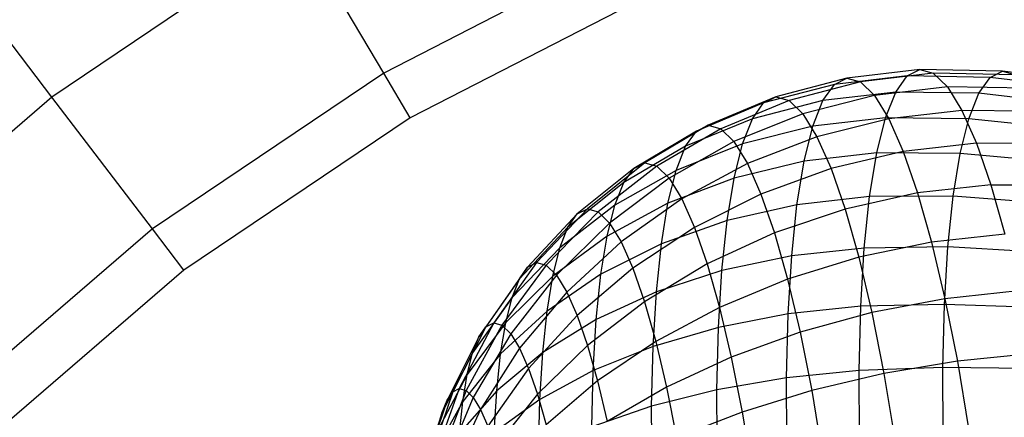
# Model space of a CAD drawing. Extents: x -18.9 to 18.9, y -18.9 to 18.9.
# Tile 41 of 52: x -8.3 to -3.1, y 9 to 11.1. Entities that reach past the tile are written whole.
import ezdxf

# ---------------------------------------------------------------- set-up
doc = ezdxf.new("R2010")
doc.units = 0
doc.header["$LTSCALE"] = 2.54
doc.layers.get('0').update_dxf_attribs({"color": 13, "linetype": 'CONTINUOUS'})

# ---------------------------------------------------------------- blocks, each defined once
blk = doc.blocks.new('SATELLITE-S-SENSOR-8011-80')
at = {"color": 0}
for p, q in [((12.3479, 11.5998, 23.412), (11.024, 10.7081, 23.412)), ((12.3479, 11.5998, 23.412), (11.024, 10.7081, 23.412)), ((12.7989, 10.8362, 23.8758), (12.3479, 11.5998, 23.412)), ((12.7989, 10.8362, 23.8758), (12.3479, 11.5998, 23.412)), ((14.1254, 11.5171, 23.8758), (12.7989, 10.8362, 23.8758)), ((14.1254, 11.5171, 23.8758), (12.7989, 10.8362, 23.8758)), ((11.024, 10.7081, 23.412), (10.494, 11.4023, 22.7319)), ((11.024, 10.7081, 23.412), (10.494, 11.4023, 22.7319)), ((14.2373, 11.2631, 23.9789), (12.94, 10.5972, 23.9789)), ((14.2373, 11.2631, 23.9789), (12.94, 10.5972, 23.9789)), ((15.6663, 10.8556, 20.8262), (15.2765, 10.8094, 20.757)), ((15.6663, 10.8556, 20.8262), (15.2765, 10.8094, 20.757)), ((15.5989, 10.8219, 21.2233), (15.6663, 10.8556, 20.8262)), ((15.5989, 10.8219, 21.2233), (15.6663, 10.8556, 20.8262)), ((15.6663, 10.8556, 20.8262), (15.7383, 10.8355, 20.4291)), ((15.6663, 10.8556, 20.8262), (15.7383, 10.8355, 20.4291)), ((16.1088, 10.8466, 20.9037), (15.6663, 10.8556, 20.8262)), ((16.1088, 10.8466, 20.9037), (15.6663, 10.8556, 20.8262)), ((12.7989, 10.8362, 23.8758), (11.5622, 10.0032, 23.8758)), ((12.7989, 10.8362, 23.8758), (11.5622, 10.0032, 23.8758)), ((12.94, 10.5972, 23.9789), (12.7989, 10.8362, 23.8758)), ((12.94, 10.5972, 23.9789), (12.7989, 10.8362, 23.8758)), ((15.2765, 10.8094, 20.757), (14.8967, 10.7094, 20.6887)), ((15.2765, 10.8094, 20.757), (14.8967, 10.7094, 20.6887)), ((15.5989, 10.8219, 21.2233), (15.2094, 10.7759, 21.1524)), ((15.5989, 10.8219, 21.2233), (15.2094, 10.7759, 21.1524)), ((15.2094, 10.7759, 21.1524), (15.2765, 10.8094, 20.757)), ((15.2094, 10.7759, 21.1524), (15.2765, 10.8094, 20.757)), ((15.2765, 10.8094, 20.757), (15.3482, 10.7894, 20.3616)), ((15.2765, 10.8094, 20.757), (15.3482, 10.7894, 20.3616)), ((15.7383, 10.8355, 20.4291), (15.3482, 10.7894, 20.3616)), ((15.7383, 10.8355, 20.4291), (15.3482, 10.7894, 20.3616)), ((15.5374, 10.735, 21.6131), (15.5989, 10.8219, 21.2233)), ((15.5374, 10.735, 21.6131), (15.5989, 10.8219, 21.2233)), ((16.0424, 10.8134, 21.2946), (15.5989, 10.8219, 21.2233)), ((16.0424, 10.8134, 21.2946), (15.5989, 10.8219, 21.2233)), ((15.7383, 10.8355, 20.4291), (15.8137, 10.7619, 20.039)), ((16.1797, 10.8268, 20.5128), (15.7383, 10.8355, 20.4291)), ((15.7383, 10.8355, 20.4291), (15.8137, 10.7619, 20.039)), ((16.1797, 10.8268, 20.5128), (15.7383, 10.8355, 20.4291)), ((15.9818, 10.7279, 21.6784), (16.0424, 10.8134, 21.2946)), ((15.9818, 10.7279, 21.6784), (16.0424, 10.8134, 21.2946)), ((16.0424, 10.8134, 21.2946), (16.1088, 10.8466, 20.9037)), ((16.0424, 10.8134, 21.2946), (16.1088, 10.8466, 20.9037)), ((16.484, 10.7609, 21.3589), (16.0424, 10.8134, 21.2946)), ((16.484, 10.7609, 21.3589), (16.0424, 10.8134, 21.2946)), ((16.1088, 10.8466, 20.9037), (16.1797, 10.8268, 20.5128)), ((16.5483, 10.793, 20.98), (16.1088, 10.8466, 20.9037)), ((16.1088, 10.8466, 20.9037), (16.1797, 10.8268, 20.5128)), ((16.5483, 10.793, 20.98), (16.1088, 10.8466, 20.9037)), ((15.2094, 10.7759, 21.1524), (14.8311, 10.6766, 21.0752)), ((15.2094, 10.7759, 21.1524), (14.8311, 10.6766, 21.0752)), ((15.3482, 10.7894, 20.3616), (14.9668, 10.6898, 20.3021)), ((15.3482, 10.7894, 20.3616), (14.9668, 10.6898, 20.3021)), ((15.1481, 10.6894, 21.5406), (15.2094, 10.7759, 21.1524)), ((15.1481, 10.6894, 21.5406), (15.2094, 10.7759, 21.1524)), ((15.3482, 10.7894, 20.3616), (15.4232, 10.7162, 19.9731)), ((15.3482, 10.7894, 20.3616), (15.4232, 10.7162, 19.9731)), ((15.8137, 10.7619, 20.039), (15.4232, 10.7162, 19.9731)), ((15.8137, 10.7619, 20.039), (15.4232, 10.7162, 19.9731)), ((15.8137, 10.7619, 20.039), (15.891, 10.6363, 19.6628)), ((16.2538, 10.7545, 20.1286), (15.8137, 10.7619, 20.039)), ((15.8137, 10.7619, 20.039), (15.891, 10.6363, 19.6628)), ((16.2538, 10.7545, 20.1286), (15.8137, 10.7619, 20.039)), ((11.024, 10.7081, 23.412), (9.8149, 9.6661, 23.412)), ((11.024, 10.7081, 23.412), (9.8149, 9.6661, 23.412)), ((11.5622, 10.0032, 23.8758), (11.024, 10.7081, 23.412)), ((11.5622, 10.0032, 23.8758), (11.024, 10.7081, 23.412)), ((14.8967, 10.7094, 20.6887), (14.5343, 10.5573, 20.6225)), ((14.8967, 10.7094, 20.6887), (14.5343, 10.5573, 20.6225)), ((14.8311, 10.6766, 21.0752), (14.8967, 10.7094, 20.6887)), ((14.8311, 10.6766, 21.0752), (14.8967, 10.7094, 20.6887)), ((14.8967, 10.7094, 20.6887), (14.9668, 10.6898, 20.3021)), ((14.8967, 10.7094, 20.6887), (14.9668, 10.6898, 20.3021)), ((15.4232, 10.7162, 19.9731), (15.0402, 10.6182, 19.9222)), ((15.4232, 10.7162, 19.9731), (15.0402, 10.6182, 19.9222)), ((15.5374, 10.735, 21.6131), (15.1481, 10.6894, 21.5406)), ((15.5374, 10.735, 21.6131), (15.1481, 10.6894, 21.5406)), ((15.4232, 10.7162, 19.9731), (15.5002, 10.5911, 19.5985)), ((15.4232, 10.7162, 19.9731), (15.5002, 10.5911, 19.5985)), ((15.4828, 10.5965, 21.9887), (15.5374, 10.735, 21.6131)), ((15.4828, 10.5965, 21.9887), (15.5374, 10.735, 21.6131)), ((15.9818, 10.7279, 21.6784), (15.5374, 10.735, 21.6131)), ((15.9818, 10.7279, 21.6784), (15.5374, 10.735, 21.6131)), ((15.9281, 10.5915, 22.0483), (15.9818, 10.7279, 21.6784)), ((15.9281, 10.5915, 22.0483), (15.9818, 10.7279, 21.6784)), ((16.4252, 10.6779, 21.731), (15.9818, 10.7279, 21.6784)), ((16.4252, 10.6779, 21.731), (15.9818, 10.7279, 21.6784)), ((14.8311, 10.6766, 21.0752), (14.4714, 10.5258, 20.9931)), ((14.8311, 10.6766, 21.0752), (14.4714, 10.5258, 20.9931)), ((14.9668, 10.6898, 20.3021), (14.6015, 10.5385, 20.2517)), ((14.9668, 10.6898, 20.3021), (14.6015, 10.5385, 20.2517)), ((15.1481, 10.6894, 21.5406), (14.7712, 10.592, 21.4547)), ((15.1481, 10.6894, 21.5406), (14.7712, 10.592, 21.4547)), ((14.7712, 10.592, 21.4547), (14.8311, 10.6766, 21.0752)), ((14.7712, 10.592, 21.4547), (14.8311, 10.6766, 21.0752)), ((14.9668, 10.6898, 20.3021), (15.0402, 10.6182, 19.9222)), ((14.9668, 10.6898, 20.3021), (15.0402, 10.6182, 19.9222)), ((15.0937, 10.5514, 21.9146), (15.1481, 10.6894, 21.5406)), ((15.0937, 10.5514, 21.9146), (15.1481, 10.6894, 21.5406)), ((12.94, 10.5972, 23.9789), (11.7306, 9.7826, 23.9789)), ((12.94, 10.5972, 23.9789), (11.7306, 9.7826, 23.9789)), ((14.7712, 10.592, 21.4547), (14.4139, 10.4447, 21.3571)), ((14.7712, 10.592, 21.4547), (14.4139, 10.4447, 21.3571)), ((15.0402, 10.6182, 19.9222), (14.6718, 10.4699, 19.8874)), ((15.0402, 10.6182, 19.9222), (14.6718, 10.4699, 19.8874)), ((14.718, 10.4572, 21.8204), (14.7712, 10.592, 21.4547)), ((14.718, 10.4572, 21.8204), (14.7712, 10.592, 21.4547)), ((15.0402, 10.6182, 19.9222), (15.1155, 10.4959, 19.556)), ((15.0402, 10.6182, 19.9222), (15.1155, 10.4959, 19.556)), ((15.4828, 10.5965, 21.9887), (15.0937, 10.5514, 21.9146)), ((15.4828, 10.5965, 21.9887), (15.0937, 10.5514, 21.9146)), ((15.5002, 10.5911, 19.5985), (15.1155, 10.4959, 19.556)), ((15.5002, 10.5911, 19.5985), (15.1155, 10.4959, 19.556)), ((15.436, 10.4088, 22.3436), (15.4828, 10.5965, 21.9887)), ((15.436, 10.4088, 22.3436), (15.4828, 10.5965, 21.9887)), ((15.9281, 10.5915, 22.0483), (15.4828, 10.5965, 21.9887)), ((15.9281, 10.5915, 22.0483), (15.4828, 10.5965, 21.9887)), ((15.891, 10.6363, 19.6628), (15.5002, 10.5911, 19.5985)), ((15.891, 10.6363, 19.6628), (15.5002, 10.5911, 19.5985)), ((15.5002, 10.5911, 19.5985), (15.5778, 10.4164, 19.2444)), ((15.5002, 10.5911, 19.5985), (15.5778, 10.4164, 19.2444)), ((15.8821, 10.4068, 22.3977), (15.9281, 10.5915, 22.0483)), ((15.8821, 10.4068, 22.3977), (15.9281, 10.5915, 22.0483)), ((15.891, 10.6363, 19.6628), (15.9689, 10.4608, 19.3072)), ((16.33, 10.6308, 19.7582), (15.891, 10.6363, 19.6628)), ((15.891, 10.6363, 19.6628), (15.9689, 10.4608, 19.3072)), ((16.33, 10.6308, 19.7582), (15.891, 10.6363, 19.6628)), ((16.3731, 10.5457, 22.0896), (15.9281, 10.5915, 22.0483)), ((16.3731, 10.5457, 22.0896), (15.9281, 10.5915, 22.0483)), ((14.5343, 10.5573, 20.6225), (14.196, 10.3561, 20.5596)), ((14.5343, 10.5573, 20.6225), (14.196, 10.3561, 20.5596)), ((14.6015, 10.5385, 20.2517), (14.2591, 10.3384, 20.2114)), ((14.6015, 10.5385, 20.2517), (14.2591, 10.3384, 20.2114)), ((14.4714, 10.5258, 20.9931), (14.5343, 10.5573, 20.6225)), ((14.4714, 10.5258, 20.9931), (14.5343, 10.5573, 20.6225)), ((14.5343, 10.5573, 20.6225), (14.6015, 10.5385, 20.2517)), ((14.5343, 10.5573, 20.6225), (14.6015, 10.5385, 20.2517)), ((14.6015, 10.5385, 20.2517), (14.6718, 10.4699, 19.8874)), ((14.6015, 10.5385, 20.2517), (14.6718, 10.4699, 19.8874)), ((15.0937, 10.5514, 21.9146), (14.718, 10.4572, 21.8204)), ((15.0937, 10.5514, 21.9146), (14.718, 10.4572, 21.8204)), ((15.0472, 10.3646, 22.268), (15.0937, 10.5514, 21.9146)), ((15.0472, 10.3646, 22.268), (15.0937, 10.5514, 21.9146)), ((14.4714, 10.5258, 20.9931), (14.1369, 10.3265, 20.9078)), ((14.4714, 10.5258, 20.9931), (14.1369, 10.3265, 20.9078)), ((14.4139, 10.4447, 21.3571), (14.4714, 10.5258, 20.9931)), ((14.4139, 10.4447, 21.3571), (14.4714, 10.5258, 20.9931)), ((15.1155, 10.4959, 19.556), (14.744, 10.3526, 19.5361)), ((15.1155, 10.4959, 19.556), (14.744, 10.3526, 19.5361)), ((15.1155, 10.4959, 19.556), (15.1913, 10.3251, 19.2098)), ((15.1155, 10.4959, 19.556), (15.1913, 10.3251, 19.2098)), ((14.4139, 10.4447, 21.3571), (14.0829, 10.2503, 21.2496)), ((14.4139, 10.4447, 21.3571), (14.0829, 10.2503, 21.2496)), ((14.6718, 10.4699, 19.8874), (14.3252, 10.274, 19.8692)), ((14.6718, 10.4699, 19.8874), (14.3252, 10.274, 19.8692)), ((14.718, 10.4572, 21.8204), (14.3629, 10.3154, 21.7079)), ((14.718, 10.4572, 21.8204), (14.3629, 10.3154, 21.7079)), ((14.3629, 10.3154, 21.7079), (14.4139, 10.4447, 21.3571)), ((14.3629, 10.3154, 21.7079), (14.4139, 10.4447, 21.3571)), ((14.6718, 10.4699, 19.8874), (14.744, 10.3526, 19.5361)), ((14.6718, 10.4699, 19.8874), (14.744, 10.3526, 19.5361)), ((14.6725, 10.2745, 22.1659), (14.718, 10.4572, 21.8204)), ((14.6725, 10.2745, 22.1659), (14.718, 10.4572, 21.8204)), ((15.9689, 10.4608, 19.3072), (15.5778, 10.4164, 19.2444)), ((15.9689, 10.4608, 19.3072), (15.5778, 10.4164, 19.2444)), ((15.9689, 10.4608, 19.3072), (16.0461, 10.2386, 18.9787)), ((16.4067, 10.458, 19.4081), (15.9689, 10.4608, 19.3072)), ((15.9689, 10.4608, 19.3072), (16.0461, 10.2386, 18.9787)), ((16.4067, 10.458, 19.4081), (15.9689, 10.4608, 19.3072)), ((15.436, 10.4088, 22.3436), (15.0472, 10.3646, 22.268)), ((15.436, 10.4088, 22.3436), (15.0472, 10.3646, 22.268)), ((15.5778, 10.4164, 19.2444), (15.1913, 10.3251, 19.2098)), ((15.5778, 10.4164, 19.2444), (15.1913, 10.3251, 19.2098)), ((15.398, 10.1753, 22.6712), (15.436, 10.4088, 22.3436)), ((15.398, 10.1753, 22.6712), (15.436, 10.4088, 22.3436)), ((15.8821, 10.4068, 22.3977), (15.436, 10.4088, 22.3436)), ((15.8821, 10.4068, 22.3977), (15.436, 10.4088, 22.3436)), ((15.5778, 10.4164, 19.2444), (15.6547, 10.1951, 18.9172)), ((15.5778, 10.4164, 19.2444), (15.6547, 10.1951, 18.9172)), ((15.8447, 10.1769, 22.7202), (15.8821, 10.4068, 22.3977)), ((15.8447, 10.1769, 22.7202), (15.8821, 10.4068, 22.3977)), ((16.3285, 10.3666, 22.4283), (15.8821, 10.4068, 22.3977)), ((16.3285, 10.3666, 22.4283), (15.8821, 10.4068, 22.3977)), ((14.1369, 10.3265, 20.9078), (13.834, 10.0824, 20.8208)), ((14.1369, 10.3265, 20.9078), (13.834, 10.0824, 20.8208)), ((14.196, 10.3561, 20.5596), (13.8882, 10.1095, 20.5014)), ((14.196, 10.3561, 20.5596), (13.8882, 10.1095, 20.5014)), ((14.2591, 10.3384, 20.2114), (13.9461, 10.0933, 20.182)), ((14.2591, 10.3384, 20.2114), (13.9461, 10.0933, 20.182)), ((14.0829, 10.2503, 21.2496), (14.1369, 10.3265, 20.9078)), ((14.0829, 10.2503, 21.2496), (14.1369, 10.3265, 20.9078)), ((14.1369, 10.3265, 20.9078), (14.196, 10.3561, 20.5596)), ((14.1369, 10.3265, 20.9078), (14.196, 10.3561, 20.5596)), ((14.196, 10.3561, 20.5596), (14.2591, 10.3384, 20.2114)), ((14.196, 10.3561, 20.5596), (14.2591, 10.3384, 20.2114)), ((14.2591, 10.3384, 20.2114), (14.3252, 10.274, 19.8692)), ((14.2591, 10.3384, 20.2114), (14.3252, 10.274, 19.8692)), ((14.744, 10.3526, 19.5361), (14.393, 10.1638, 19.5393)), ((14.744, 10.3526, 19.5361), (14.393, 10.1638, 19.5393)), ((15.0472, 10.3646, 22.268), (14.6725, 10.2745, 22.1659)), ((15.0472, 10.3646, 22.268), (14.6725, 10.2745, 22.1659)), ((14.744, 10.3526, 19.5361), (14.8168, 10.1887, 19.2042)), ((14.744, 10.3526, 19.5361), (14.8168, 10.1887, 19.2042)), ((15.1913, 10.3251, 19.2098), (14.8168, 10.1887, 19.2042)), ((15.1913, 10.3251, 19.2098), (14.8168, 10.1887, 19.2042)), ((15.0093, 10.1321, 22.5942), (15.0472, 10.3646, 22.268)), ((15.0093, 10.1321, 22.5942), (15.0472, 10.3646, 22.268)), ((15.1913, 10.3251, 19.2098), (15.2665, 10.1087, 18.89)), ((15.1913, 10.3251, 19.2098), (15.2665, 10.1087, 18.89)), ((14.3252, 10.274, 19.8692), (14.0067, 10.0342, 19.8681)), ((14.3252, 10.274, 19.8692), (14.0067, 10.0342, 19.8681)), ((14.3629, 10.3154, 21.7079), (14.035, 10.1289, 21.5791)), ((14.3629, 10.3154, 21.7079), (14.035, 10.1289, 21.5791)), ((14.3193, 10.1402, 22.0391), (14.3629, 10.3154, 21.7079)), ((14.3193, 10.1402, 22.0391), (14.3629, 10.3154, 21.7079)), ((14.6725, 10.2745, 22.1659), (14.3193, 10.1402, 22.0391)), ((14.6725, 10.2745, 22.1659), (14.3193, 10.1402, 22.0391)), ((14.3252, 10.274, 19.8692), (14.393, 10.1638, 19.5393)), ((14.3252, 10.274, 19.8692), (14.393, 10.1638, 19.5393)), ((14.6356, 10.0471, 22.4848), (14.6725, 10.2745, 22.1659)), ((14.6356, 10.0471, 22.4848), (14.6725, 10.2745, 22.1659)), ((14.0829, 10.2503, 21.2496), (13.7845, 10.0125, 21.1343)), ((14.0829, 10.2503, 21.2496), (13.7845, 10.0125, 21.1343)), ((14.035, 10.1289, 21.5791), (14.0829, 10.2503, 21.2496)), ((14.035, 10.1289, 21.5791), (14.0829, 10.2503, 21.2496)), ((16.0461, 10.2386, 18.9787), (15.6547, 10.1951, 18.9172)), ((16.0461, 10.2386, 18.9787), (15.6547, 10.1951, 18.9172)), ((16.0461, 10.2386, 18.9787), (16.4827, 10.2392, 19.0847)), ((16.0461, 10.2386, 18.9787), (16.4827, 10.2392, 19.0847)), ((16.0461, 10.2386, 18.9787), (16.1211, 9.9736, 18.683)), ((16.0461, 10.2386, 18.9787), (16.1211, 9.9736, 18.683)), ((14.8168, 10.1887, 19.2042), (14.4613, 10.0099, 19.2275)), ((14.8168, 10.1887, 19.2042), (14.4613, 10.0099, 19.2275)), ((14.8168, 10.1887, 19.2042), (14.8889, 9.9812, 18.8974)), ((14.8168, 10.1887, 19.2042), (14.8889, 9.9812, 18.8974)), ((15.398, 10.1753, 22.6712), (15.0093, 10.1321, 22.5942)), ((15.398, 10.1753, 22.6712), (15.0093, 10.1321, 22.5942)), ((15.6547, 10.1951, 18.9172), (15.2665, 10.1087, 18.89)), ((15.6547, 10.1951, 18.9172), (15.2665, 10.1087, 18.89)), ((15.3695, 9.9002, 22.9658), (15.398, 10.1753, 22.6712)), ((15.3695, 9.9002, 22.9658), (15.398, 10.1753, 22.6712)), ((15.8447, 10.1769, 22.7202), (15.398, 10.1753, 22.6712)), ((15.8447, 10.1769, 22.7202), (15.398, 10.1753, 22.6712)), ((15.6547, 10.1951, 18.9172), (15.7294, 9.9312, 18.6228)), ((15.6547, 10.1951, 18.9172), (15.7294, 9.9312, 18.6228)), ((15.8165, 9.906, 23.0103), (15.8447, 10.1769, 22.7202)), ((15.8165, 9.906, 23.0103), (15.8447, 10.1769, 22.7202)), ((16.2922, 10.1437, 22.741), (15.8447, 10.1769, 22.7202)), ((16.2922, 10.1437, 22.741), (15.8447, 10.1769, 22.7202)), ((14.035, 10.1289, 21.5791), (13.7406, 9.9011, 21.4365)), ((14.035, 10.1289, 21.5791), (13.7406, 9.9011, 21.4365)), ((14.3193, 10.1402, 22.0391), (13.994, 9.9643, 21.8902)), ((14.3193, 10.1402, 22.0391), (13.994, 9.9643, 21.8902)), ((13.994, 9.9643, 21.8902), (14.035, 10.1289, 21.5791)), ((13.994, 9.9643, 21.8902), (14.035, 10.1289, 21.5791)), ((14.393, 10.1638, 19.5393), (14.0689, 9.9331, 19.5655)), ((14.393, 10.1638, 19.5393), (14.0689, 9.9331, 19.5655)), ((14.2838, 9.9222, 22.345), (14.3193, 10.1402, 22.0391)), ((14.2838, 9.9222, 22.345), (14.3193, 10.1402, 22.0391)), ((14.393, 10.1638, 19.5393), (14.4613, 10.0099, 19.2275)), ((14.393, 10.1638, 19.5393), (14.4613, 10.0099, 19.2275)), ((15.0093, 10.1321, 22.5942), (14.6356, 10.0471, 22.4848)), ((15.0093, 10.1321, 22.5942), (14.6356, 10.0471, 22.4848)), ((14.9809, 9.8581, 22.8876), (15.0093, 10.1321, 22.5942)), ((14.9809, 9.8581, 22.8876), (15.0093, 10.1321, 22.5942)), ((13.834, 10.0824, 20.8208), (13.5685, 9.7981, 20.7337)), ((13.834, 10.0824, 20.8208), (13.5685, 9.7981, 20.7337)), ((13.8882, 10.1095, 20.5014), (13.6169, 9.8223, 20.4489)), ((13.8882, 10.1095, 20.5014), (13.6169, 9.8223, 20.4489)), ((13.9461, 10.0933, 20.182), (13.6685, 9.8079, 20.1639)), ((13.9461, 10.0933, 20.182), (13.6685, 9.8079, 20.1639)), ((13.7845, 10.0125, 21.1343), (13.834, 10.0824, 20.8208)), ((13.7845, 10.0125, 21.1343), (13.834, 10.0824, 20.8208)), ((13.834, 10.0824, 20.8208), (13.8882, 10.1095, 20.5014)), ((13.834, 10.0824, 20.8208), (13.8882, 10.1095, 20.5014)), ((13.8882, 10.1095, 20.5014), (13.9461, 10.0933, 20.182)), ((13.8882, 10.1095, 20.5014), (13.9461, 10.0933, 20.182)), ((13.9461, 10.0933, 20.182), (14.0067, 10.0342, 19.8681)), ((13.9461, 10.0933, 20.182), (14.0067, 10.0342, 19.8681)), ((15.2665, 10.1087, 18.89), (14.8889, 9.9812, 18.8974)), ((15.2665, 10.1087, 18.89), (14.8889, 9.9812, 18.8974)), ((15.2665, 10.1087, 18.89), (15.3395, 9.8507, 18.6021)), ((15.2665, 10.1087, 18.89), (15.3395, 9.8507, 18.6021)), ((13.7845, 10.0125, 21.1343), (13.5244, 9.7358, 21.0134)), ((13.7845, 10.0125, 21.1343), (13.5244, 9.7358, 21.0134)), ((14.0067, 10.0342, 19.8681), (13.7226, 9.7551, 19.884)), ((14.0067, 10.0342, 19.8681), (13.7226, 9.7551, 19.884)), ((13.7406, 9.9011, 21.4365), (13.7845, 10.0125, 21.1343)), ((13.7406, 9.9011, 21.4365), (13.7845, 10.0125, 21.1343)), ((14.0067, 10.0342, 19.8681), (14.0689, 9.9331, 19.5655)), ((14.0067, 10.0342, 19.8681), (14.0689, 9.9331, 19.5655)), ((14.4613, 10.0099, 19.2275), (14.1316, 9.792, 19.2795)), ((14.4613, 10.0099, 19.2275), (14.1316, 9.792, 19.2795)), ((14.6356, 10.0471, 22.4848), (14.2838, 9.9222, 22.345)), ((14.6356, 10.0471, 22.4848), (14.2838, 9.9222, 22.345)), ((14.4613, 10.0099, 19.2275), (14.529, 9.815, 18.9394)), ((14.4613, 10.0099, 19.2275), (14.529, 9.815, 18.9394)), ((14.6077, 9.7793, 22.7716), (14.6356, 10.0471, 22.4848)), ((14.6077, 9.7793, 22.7716), (14.6356, 10.0471, 22.4848)), ((11.5622, 10.0032, 23.8758), (10.4326, 9.0298, 23.8758)), ((11.5622, 10.0032, 23.8758), (10.4326, 9.0298, 23.8758)), ((11.7306, 9.7826, 23.9789), (11.5622, 10.0032, 23.8758)), ((11.7306, 9.7826, 23.9789), (11.5622, 10.0032, 23.8758)), ((13.994, 9.9643, 21.8902), (13.703, 9.7501, 21.7219)), ((13.994, 9.9643, 21.8902), (13.703, 9.7501, 21.7219)), ((13.9607, 9.7596, 22.1775), (13.994, 9.9643, 21.8902)), ((13.9607, 9.7596, 22.1775), (13.994, 9.9643, 21.8902)), ((14.8889, 9.9812, 18.8974), (14.529, 9.815, 18.9394)), ((14.8889, 9.9812, 18.8974), (14.529, 9.815, 18.9394)), ((14.8889, 9.9812, 18.8974), (14.9589, 9.7338, 18.6213)), ((14.8889, 9.9812, 18.8974), (14.9589, 9.7338, 18.6213)), ((16.1211, 9.9736, 18.683), (15.7294, 9.9312, 18.6228)), ((16.1211, 9.9736, 18.683), (15.7294, 9.9312, 18.6228)), ((13.7406, 9.9011, 21.4365), (13.4852, 9.6364, 21.2829)), ((13.7406, 9.9011, 21.4365), (13.4852, 9.6364, 21.2829)), ((13.703, 9.7501, 21.7219), (13.7406, 9.9011, 21.4365)), ((13.703, 9.7501, 21.7219), (13.7406, 9.9011, 21.4365)), ((14.0689, 9.9331, 19.5655), (13.7781, 9.665, 19.6141)), ((14.0689, 9.9331, 19.5655), (13.7781, 9.665, 19.6141)), ((14.2838, 9.9222, 22.345), (13.9607, 9.7596, 22.1775)), ((14.2838, 9.9222, 22.345), (13.9607, 9.7596, 22.1775)), ((14.0689, 9.9331, 19.5655), (14.1316, 9.792, 19.2795)), ((14.0689, 9.9331, 19.5655), (14.1316, 9.792, 19.2795)), ((14.2571, 9.6653, 22.6201), (14.2838, 9.9222, 22.345)), ((14.2571, 9.6653, 22.6201), (14.2838, 9.9222, 22.345)), ((15.7294, 9.9312, 18.6228), (15.3395, 9.8507, 18.6021)), ((15.7294, 9.9312, 18.6228), (15.3395, 9.8507, 18.6021)), ((15.8165, 9.906, 23.0103), (15.3695, 9.9002, 22.9658)), ((15.8165, 9.906, 23.0103), (15.3695, 9.9002, 22.9658)), ((15.7294, 9.9312, 18.6228), (15.8006, 9.6294, 18.3663)), ((15.7294, 9.9312, 18.6228), (15.8006, 9.6294, 18.3663)), ((15.7981, 9.599, 23.2626), (15.8165, 9.906, 23.0103)), ((15.7981, 9.599, 23.2626), (15.8165, 9.906, 23.0103)), ((16.265, 9.8811, 23.0222), (15.8165, 9.906, 23.0103)), ((16.265, 9.8811, 23.0222), (15.8165, 9.906, 23.0103)), ((14.9809, 9.8581, 22.8876), (14.6077, 9.7793, 22.7716)), ((14.9809, 9.8581, 22.8876), (14.6077, 9.7793, 22.7716)), ((15.3395, 9.8507, 18.6021), (14.9589, 9.7338, 18.6213)), ((15.3395, 9.8507, 18.6021), (14.9589, 9.7338, 18.6213)), ((14.9623, 9.5476, 23.1428), (14.9809, 9.8581, 22.8876)), ((14.9623, 9.5476, 23.1428), (14.9809, 9.8581, 22.8876)), ((15.3695, 9.9002, 22.9658), (14.9809, 9.8581, 22.8876)), ((15.3695, 9.9002, 22.9658), (14.9809, 9.8581, 22.8876)), ((15.3395, 9.8507, 18.6021), (15.4091, 9.5557, 18.3513)), ((15.3395, 9.8507, 18.6021), (15.4091, 9.5557, 18.3513)), ((15.3508, 9.5884, 23.2221), (15.3695, 9.9002, 22.9658)), ((15.3508, 9.5884, 23.2221), (15.3695, 9.9002, 22.9658)), ((13.5685, 9.7981, 20.7337), (13.3454, 9.479, 20.6482)), ((13.5685, 9.7981, 20.7337), (13.3454, 9.479, 20.6482)), ((13.6169, 9.8223, 20.4489), (13.3871, 9.4998, 20.403)), ((13.6169, 9.8223, 20.4489), (13.3871, 9.4998, 20.403)), ((13.6685, 9.8079, 20.1639), (13.4315, 9.4874, 20.1577)), ((13.6685, 9.8079, 20.1639), (13.4315, 9.4874, 20.1577)), ((13.5244, 9.7358, 21.0134), (13.5685, 9.7981, 20.7337)), ((13.5244, 9.7358, 21.0134), (13.5685, 9.7981, 20.7337)), ((13.5685, 9.7981, 20.7337), (13.6169, 9.8223, 20.4489)), ((13.5685, 9.7981, 20.7337), (13.6169, 9.8223, 20.4489)), ((13.6169, 9.8223, 20.4489), (13.6685, 9.8079, 20.1639)), ((13.6169, 9.8223, 20.4489), (13.6685, 9.8079, 20.1639)), ((13.6685, 9.8079, 20.1639), (13.7226, 9.7551, 19.884)), ((13.6685, 9.8079, 20.1639), (13.7226, 9.7551, 19.884)), ((14.529, 9.815, 18.9394), (14.1937, 9.6132, 19.0152)), ((14.529, 9.815, 18.9394), (14.1937, 9.6132, 19.0152)), ((14.529, 9.815, 18.9394), (14.5948, 9.5826, 18.6801)), ((14.529, 9.815, 18.9394), (14.5948, 9.5826, 18.6801)), ((11.7306, 9.7826, 23.9789), (10.626, 8.8307, 23.9789)), ((11.7306, 9.7826, 23.9789), (10.626, 8.8307, 23.9789)), ((13.703, 9.7501, 21.7219), (13.4517, 9.5018, 21.5375)), ((13.703, 9.7501, 21.7219), (13.4517, 9.5018, 21.5375)), ((13.7226, 9.7551, 19.884), (13.4781, 9.442, 19.9167)), ((13.7226, 9.7551, 19.884), (13.4781, 9.442, 19.9167)), ((13.9607, 9.7596, 22.1775), (13.6724, 9.5623, 21.9855)), ((13.9607, 9.7596, 22.1775), (13.6724, 9.5623, 21.9855)), ((13.6724, 9.5623, 21.9855), (13.703, 9.7501, 21.7219)), ((13.6724, 9.5623, 21.9855), (13.703, 9.7501, 21.7219)), ((13.7226, 9.7551, 19.884), (13.7781, 9.665, 19.6141)), ((13.7226, 9.7551, 19.884), (13.7781, 9.665, 19.6141)), ((14.1316, 9.792, 19.2795), (13.834, 9.5391, 19.359)), ((14.1316, 9.792, 19.2795), (13.834, 9.5391, 19.359)), ((13.9356, 9.5183, 22.4359), (13.9607, 9.7596, 22.1775)), ((13.9356, 9.5183, 22.4359), (13.9607, 9.7596, 22.1775)), ((14.1316, 9.792, 19.2795), (14.1937, 9.6132, 19.0152)), ((14.1316, 9.792, 19.2795), (14.1937, 9.6132, 19.0152)), ((14.6077, 9.7793, 22.7716), (14.2571, 9.6653, 22.6201)), ((14.6077, 9.7793, 22.7716), (14.2571, 9.6653, 22.6201)), ((14.5896, 9.4757, 23.0211), (14.6077, 9.7793, 22.7716)), ((14.5896, 9.4757, 23.0211), (14.6077, 9.7793, 22.7716)), ((13.5244, 9.7358, 21.0134), (13.3074, 9.4253, 20.889)), ((13.5244, 9.7358, 21.0134), (13.3074, 9.4253, 20.889)), ((13.4852, 9.6364, 21.2829), (13.5244, 9.7358, 21.0134)), ((13.4852, 9.6364, 21.2829), (13.5244, 9.7358, 21.0134)), ((14.9589, 9.7338, 18.6213), (14.5948, 9.5826, 18.6801)), ((14.9589, 9.7338, 18.6213), (14.5948, 9.5826, 18.6801)), ((14.9589, 9.7338, 18.6213), (15.0257, 9.4509, 18.3808)), ((14.9589, 9.7338, 18.6213), (15.0257, 9.4509, 18.3808)), ((13.7781, 9.665, 19.6141), (13.5258, 9.3644, 19.6843)), ((13.7781, 9.665, 19.6141), (13.5258, 9.3644, 19.6843)), ((13.7781, 9.665, 19.6141), (13.834, 9.5391, 19.359)), ((13.7781, 9.665, 19.6141), (13.834, 9.5391, 19.359)), ((14.2571, 9.6653, 22.6201), (13.9356, 9.5183, 22.4359)), ((14.2571, 9.6653, 22.6201), (13.9356, 9.5183, 22.4359)), ((14.2397, 9.3741, 22.8594), (14.2571, 9.6653, 22.6201)), ((14.2397, 9.3741, 22.8594), (14.2571, 9.6653, 22.6201)), ((16.1926, 9.6705, 18.4254), (15.8006, 9.6294, 18.3663)), ((16.1926, 9.6705, 18.4254), (15.8006, 9.6294, 18.3663)), ((13.4852, 9.6364, 21.2829), (13.2737, 9.3398, 21.1211)), ((13.4852, 9.6364, 21.2829), (13.2737, 9.3398, 21.1211)), ((13.4517, 9.5018, 21.5375), (13.4852, 9.6364, 21.2829)), ((13.4517, 9.5018, 21.5375), (13.4852, 9.6364, 21.2829)), ((14.1937, 9.6132, 19.0152), (13.8894, 9.3796, 19.1233)), ((14.1937, 9.6132, 19.0152), (13.8894, 9.3796, 19.1233)), ((14.1937, 9.6132, 19.0152), (14.2541, 9.4, 18.7773)), ((14.1937, 9.6132, 19.0152), (14.2541, 9.4, 18.7773)), ((15.3508, 9.5884, 23.2221), (14.9623, 9.5476, 23.1428)), ((15.3508, 9.5884, 23.2221), (14.9623, 9.5476, 23.1428)), ((15.3424, 9.2453, 23.4355), (15.3508, 9.5884, 23.2221)), ((15.3424, 9.2453, 23.4355), (15.3508, 9.5884, 23.2221)), ((15.7981, 9.599, 23.2626), (15.3508, 9.5884, 23.2221)), ((15.7981, 9.599, 23.2626), (15.3508, 9.5884, 23.2221)), ((15.8006, 9.6294, 18.3663), (15.4091, 9.5557, 18.3513)), ((15.8006, 9.6294, 18.3663), (15.4091, 9.5557, 18.3513)), ((15.7899, 9.2612, 23.4728), (15.7981, 9.599, 23.2626)), ((15.7899, 9.2612, 23.4728), (15.7981, 9.599, 23.2626)), ((16.2471, 9.5835, 23.2669), (15.7981, 9.599, 23.2626)), ((16.2471, 9.5835, 23.2669), (15.7981, 9.599, 23.2626)), ((15.8006, 9.6294, 18.3663), (15.8671, 9.2951, 18.1524)), ((15.8006, 9.6294, 18.3663), (15.8671, 9.2951, 18.1524)), ((13.6724, 9.5623, 21.9855), (13.4244, 9.3342, 21.7725)), ((13.6724, 9.5623, 21.9855), (13.4244, 9.3342, 21.7725)), ((13.834, 9.5391, 19.359), (13.574, 9.256, 19.4647)), ((13.834, 9.5391, 19.359), (13.574, 9.256, 19.4647)), ((13.6494, 9.341, 22.2225), (13.6724, 9.5623, 21.9855)), ((13.6494, 9.341, 22.2225), (13.6724, 9.5623, 21.9855)), ((13.834, 9.5391, 19.359), (13.8894, 9.3796, 19.1233)), ((13.834, 9.5391, 19.359), (13.8894, 9.3796, 19.1233)), ((14.5948, 9.5826, 18.6801), (14.2541, 9.4, 18.7773)), ((14.5948, 9.5826, 18.6801), (14.2541, 9.4, 18.7773)), ((14.9623, 9.5476, 23.1428), (14.5896, 9.4757, 23.0211)), ((14.9623, 9.5476, 23.1428), (14.5896, 9.4757, 23.0211)), ((14.5948, 9.5826, 18.6801), (14.6575, 9.3169, 18.4542)), ((14.5948, 9.5826, 18.6801), (14.6575, 9.3169, 18.4542)), ((14.9539, 9.206, 23.3553), (14.9623, 9.5476, 23.1428)), ((14.9539, 9.206, 23.3553), (14.9623, 9.5476, 23.1428)), ((15.4091, 9.5557, 18.3513), (15.0257, 9.4509, 18.3808)), ((15.4091, 9.5557, 18.3513), (15.0257, 9.4509, 18.3808)), ((15.4091, 9.5557, 18.3513), (15.4741, 9.2289, 18.1422)), ((15.4091, 9.5557, 18.3513), (15.4741, 9.2289, 18.1422)), ((13.3871, 9.4998, 20.403), (13.2031, 9.1483, 20.3647)), ((13.3871, 9.4998, 20.403), (13.2031, 9.1483, 20.3647)), ((13.4315, 9.4874, 20.1577), (13.2397, 9.1381, 20.1633)), ((13.4315, 9.4874, 20.1577), (13.2397, 9.1381, 20.1633)), ((13.4517, 9.5018, 21.5375), (13.2448, 9.2239, 21.3403)), ((13.4517, 9.5018, 21.5375), (13.2448, 9.2239, 21.3403)), ((13.3454, 9.479, 20.6482), (13.3871, 9.4998, 20.403)), ((13.3454, 9.479, 20.6482), (13.3871, 9.4998, 20.403)), ((13.3871, 9.4998, 20.403), (13.4315, 9.4874, 20.1577)), ((13.3871, 9.4998, 20.403), (13.4315, 9.4874, 20.1577)), ((13.4244, 9.3342, 21.7725), (13.4517, 9.5018, 21.5375)), ((13.4244, 9.3342, 21.7725), (13.4517, 9.5018, 21.5375)), ((13.4315, 9.4874, 20.1577), (13.4781, 9.442, 19.9167)), ((13.4315, 9.4874, 20.1577), (13.4781, 9.442, 19.9167)), ((13.9356, 9.5183, 22.4359), (13.6494, 9.341, 22.2225)), ((13.9356, 9.5183, 22.4359), (13.6494, 9.341, 22.2225)), ((13.9193, 9.2448, 22.6606), (13.9356, 9.5183, 22.4359)), ((13.9193, 9.2448, 22.6606), (13.9356, 9.5183, 22.4359)), ((13.3454, 9.479, 20.6482), (13.169, 9.1312, 20.566)), ((13.3454, 9.479, 20.6482), (13.169, 9.1312, 20.566)), ((13.4781, 9.442, 19.9167), (13.2779, 9.1008, 19.9655)), ((13.4781, 9.442, 19.9167), (13.2779, 9.1008, 19.9655)), ((13.3074, 9.4253, 20.889), (13.3454, 9.479, 20.6482)), ((13.3074, 9.4253, 20.889), (13.3454, 9.479, 20.6482)), ((13.4781, 9.442, 19.9167), (13.5258, 9.3644, 19.6843)), ((13.4781, 9.442, 19.9167), (13.5258, 9.3644, 19.6843)), ((14.5896, 9.4757, 23.0211), (14.2397, 9.3741, 22.8594)), ((14.5896, 9.4757, 23.0211), (14.2397, 9.3741, 22.8594)), ((14.5814, 9.1417, 23.2289), (14.5896, 9.4757, 23.0211)), ((14.5814, 9.1417, 23.2289), (14.5896, 9.4757, 23.0211)), ((15.0257, 9.4509, 18.3808), (14.6575, 9.3169, 18.4542)), ((15.0257, 9.4509, 18.3808), (14.6575, 9.3169, 18.4542)), ((15.0257, 9.4509, 18.3808), (15.088, 9.1374, 18.1803)), ((15.0257, 9.4509, 18.3808), (15.088, 9.1374, 18.1803)), ((13.3074, 9.4253, 20.889), (13.1378, 9.0871, 20.7637)), ((13.3074, 9.4253, 20.889), (13.1378, 9.0871, 20.7637)), ((13.2737, 9.3398, 21.1211), (13.3074, 9.4253, 20.889)), ((13.2737, 9.3398, 21.1211), (13.3074, 9.4253, 20.889)), ((13.8894, 9.3796, 19.1233), (13.6217, 9.1187, 19.2617)), ((13.8894, 9.3796, 19.1233), (13.6217, 9.1187, 19.2617)), ((13.8894, 9.3796, 19.1233), (13.9432, 9.1895, 18.9112)), ((13.8894, 9.3796, 19.1233), (13.9432, 9.1895, 18.9112)), ((14.2541, 9.4, 18.7773), (13.9432, 9.1895, 18.9112)), ((14.2541, 9.4, 18.7773), (13.9432, 9.1895, 18.9112)), ((14.2541, 9.4, 18.7773), (14.3116, 9.1563, 18.5701)), ((14.2541, 9.4, 18.7773), (14.3116, 9.1563, 18.5701)), ((13.2737, 9.3398, 21.1211), (13.1101, 9.0169, 20.9542)), ((13.2737, 9.3398, 21.1211), (13.1101, 9.0169, 20.9542)), ((13.4244, 9.3342, 21.7725), (13.2214, 9.0796, 21.5427)), ((13.4244, 9.3342, 21.7725), (13.2214, 9.0796, 21.5427)), ((13.2448, 9.2239, 21.3403), (13.2737, 9.3398, 21.1211)), ((13.2448, 9.2239, 21.3403), (13.2737, 9.3398, 21.1211)), ((13.5258, 9.3644, 19.6843), (13.3171, 9.0371, 19.7747)), ((13.5258, 9.3644, 19.6843), (13.3171, 9.0371, 19.7747)), ((13.6494, 9.341, 22.2225), (13.4039, 9.1369, 21.9839)), ((13.6494, 9.341, 22.2225), (13.4039, 9.1369, 21.9839)), ((13.4039, 9.1369, 21.9839), (13.4244, 9.3342, 21.7725)), ((13.4039, 9.1369, 21.9839), (13.4244, 9.3342, 21.7725)), ((13.5258, 9.3644, 19.6843), (13.574, 9.256, 19.4647)), ((13.5258, 9.3644, 19.6843), (13.574, 9.256, 19.4647)), ((13.6344, 9.0902, 22.4286), (13.6494, 9.341, 22.2225)), ((13.6344, 9.0902, 22.4286), (13.6494, 9.341, 22.2225)), ((14.2397, 9.3741, 22.8594), (13.9193, 9.2448, 22.6606)), ((14.2397, 9.3741, 22.8594), (13.9193, 9.2448, 22.6606)), ((14.2318, 9.0539, 23.0587), (14.2397, 9.3741, 22.8594)), ((14.2318, 9.0539, 23.0587), (14.2397, 9.3741, 22.8594)), ((16.2594, 9.3348, 18.2106), (15.8671, 9.2951, 18.1524)), ((16.2594, 9.3348, 18.2106), (15.8671, 9.2951, 18.1524)), ((14.6575, 9.3169, 18.4542), (14.3116, 9.1563, 18.5701)), ((14.6575, 9.3169, 18.4542), (14.3116, 9.1563, 18.5701)), ((14.6575, 9.3169, 18.4542), (14.7161, 9.0225, 18.2658)), ((14.6575, 9.3169, 18.4542), (14.7161, 9.0225, 18.2658)), ((15.8671, 9.2951, 18.1524), (15.4741, 9.2289, 18.1422)), ((15.8671, 9.2951, 18.1524), (15.4741, 9.2289, 18.1422)), ((15.8671, 9.2951, 18.1524), (15.9276, 8.9343, 17.9848)), ((15.8671, 9.2951, 18.1524), (15.9276, 8.9343, 17.9848)), ((13.2448, 9.2239, 21.3403), (13.0864, 8.9217, 21.1342)), ((13.2448, 9.2239, 21.3403), (13.0864, 8.9217, 21.1342)), ((13.2214, 9.0796, 21.5427), (13.2448, 9.2239, 21.3403)), ((13.2214, 9.0796, 21.5427), (13.2448, 9.2239, 21.3403)), ((13.574, 9.256, 19.4647), (13.3566, 8.9481, 19.5944)), ((13.574, 9.256, 19.4647), (13.3566, 8.9481, 19.5944)), ((13.574, 9.256, 19.4647), (13.6217, 9.1187, 19.2617)), ((13.574, 9.256, 19.4647), (13.6217, 9.1187, 19.2617)), ((13.9193, 9.2448, 22.6606), (13.6344, 9.0902, 22.4286)), ((13.9193, 9.2448, 22.6606), (13.6344, 9.0902, 22.4286)), ((13.9119, 8.944, 22.8478), (13.9193, 9.2448, 22.6606)), ((13.9119, 8.944, 22.8478), (13.9193, 9.2448, 22.6606)), ((15.3424, 9.2453, 23.4355), (14.9539, 9.206, 23.3553)), ((15.3424, 9.2453, 23.4355), (14.9539, 9.206, 23.3553)), ((15.4741, 9.2289, 18.1422), (15.088, 9.1374, 18.1803)), ((15.4741, 9.2289, 18.1422), (15.088, 9.1374, 18.1803)), ((15.7899, 9.2612, 23.4728), (15.3424, 9.2453, 23.4355)), ((15.7899, 9.2612, 23.4728), (15.3424, 9.2453, 23.4355)), ((15.3444, 8.8773, 23.6023), (15.3424, 9.2453, 23.4355)), ((15.3444, 8.8773, 23.6023), (15.3424, 9.2453, 23.4355)), ((15.4741, 9.2289, 18.1422), (15.5333, 8.8761, 17.9784)), ((15.4741, 9.2289, 18.1422), (15.5333, 8.8761, 17.9784)), ((15.7918, 8.8988, 23.637), (15.7899, 9.2612, 23.4728)), ((16.2391, 9.256, 23.4706), (15.7899, 9.2612, 23.4728)), ((15.7918, 8.8988, 23.637), (15.7899, 9.2612, 23.4728)), ((16.2391, 9.256, 23.4706), (15.7899, 9.2612, 23.4728)), ((13.9432, 9.1895, 18.9112), (13.668, 8.955, 19.079)), ((13.9432, 9.1895, 18.9112), (13.668, 8.955, 19.079)), ((13.9432, 9.1895, 18.9112), (13.9945, 8.9721, 18.7264)), ((13.9432, 9.1895, 18.9112), (13.9945, 8.9721, 18.7264)), ((14.9539, 9.206, 23.3553), (14.5814, 9.1417, 23.2289)), ((14.9539, 9.206, 23.3553), (14.5814, 9.1417, 23.2289)), ((14.9559, 8.8394, 23.5214), (14.9539, 9.206, 23.3553)), ((14.9559, 8.8394, 23.5214), (14.9539, 9.206, 23.3553)), ((13.169, 9.1312, 20.566), (13.0425, 8.7612, 20.4886)), ((13.169, 9.1312, 20.566), (13.0425, 8.7612, 20.4886)), ((13.2031, 9.1483, 20.3647), (13.0686, 8.7742, 20.3347)), ((13.2031, 9.1483, 20.3647), (13.0686, 8.7742, 20.3347)), ((13.2397, 9.1381, 20.1633), (13.0965, 8.7664, 20.1807)), ((13.2397, 9.1381, 20.1633), (13.0965, 8.7664, 20.1807)), ((13.1378, 9.0871, 20.7637), (13.169, 9.1312, 20.566)), ((13.1378, 9.0871, 20.7637), (13.169, 9.1312, 20.566)), ((13.169, 9.1312, 20.566), (13.2031, 9.1483, 20.3647)), ((13.169, 9.1312, 20.566), (13.2031, 9.1483, 20.3647)), ((13.2031, 9.1483, 20.3647), (13.2397, 9.1381, 20.1633)), ((13.2031, 9.1483, 20.3647), (13.2397, 9.1381, 20.1633)), ((13.4039, 9.1369, 21.9839), (13.2037, 8.9097, 21.7246)), ((13.4039, 9.1369, 21.9839), (13.2037, 8.9097, 21.7246)), ((13.2397, 9.1381, 20.1633), (13.2779, 9.1008, 19.9655)), ((13.2397, 9.1381, 20.1633), (13.2779, 9.1008, 19.9655)), ((13.3905, 8.9131, 22.1678), (13.4039, 9.1369, 21.9839)), ((13.3905, 8.9131, 22.1678), (13.4039, 9.1369, 21.9839)), ((13.6217, 9.1187, 19.2617), (13.3957, 8.8354, 19.4278)), ((13.6217, 9.1187, 19.2617), (13.3957, 8.8354, 19.4278)), ((13.6217, 9.1187, 19.2617), (13.668, 8.955, 19.079)), ((13.6217, 9.1187, 19.2617), (13.668, 8.955, 19.079)), ((14.3116, 9.1563, 18.5701), (13.9945, 8.9721, 18.7264)), ((14.3116, 9.1563, 18.5701), (13.9945, 8.9721, 18.7264)), ((14.5814, 9.1417, 23.2289), (14.2318, 9.0539, 23.0587)), ((14.5814, 9.1417, 23.2289), (14.2318, 9.0539, 23.0587)), ((14.3116, 9.1563, 18.5701), (14.3653, 8.8862, 18.3973)), ((14.3116, 9.1563, 18.5701), (14.3653, 8.8862, 18.3973)), ((14.5833, 8.7834, 23.3913), (14.5814, 9.1417, 23.2289)), ((14.5833, 8.7834, 23.3913), (14.5814, 9.1417, 23.2289)), ((15.088, 9.1374, 18.1803), (14.7161, 9.0225, 18.2658)), ((15.088, 9.1374, 18.1803), (14.7161, 9.0225, 18.2658)), ((15.088, 9.1374, 18.1803), (15.1448, 8.7991, 18.0232)), ((15.088, 9.1374, 18.1803), (15.1448, 8.7991, 18.0232)), ((13.1378, 9.0871, 20.7637), (13.0186, 8.7275, 20.6397)), ((13.1378, 9.0871, 20.7637), (13.0186, 8.7275, 20.6397)), ((13.2214, 9.0796, 21.5427), (13.0671, 8.8033, 21.3003)), ((13.2214, 9.0796, 21.5427), (13.0671, 8.8033, 21.3003)), ((13.1101, 9.0169, 20.9542), (13.1378, 9.0871, 20.7637)), ((13.1101, 9.0169, 20.9542), (13.1378, 9.0871, 20.7637)), ((13.2779, 9.1008, 19.9655), (13.1257, 8.7379, 20.0294)), ((13.2779, 9.1008, 19.9655), (13.1257, 8.7379, 20.0294)), ((13.2037, 8.9097, 21.7246), (13.2214, 9.0796, 21.5427)), ((13.2037, 8.9097, 21.7246), (13.2214, 9.0796, 21.5427)), ((13.2779, 9.1008, 19.9655), (13.3171, 9.0371, 19.7747)), ((13.2779, 9.1008, 19.9655), (13.3171, 9.0371, 19.7747)), ((13.6344, 9.0902, 22.4286), (13.3905, 8.9131, 22.1678)), ((13.6344, 9.0902, 22.4286), (13.3905, 8.9131, 22.1678)), ((13.6277, 8.8142, 22.6003), (13.6344, 9.0902, 22.4286)), ((13.6277, 8.8142, 22.6003), (13.6344, 9.0902, 22.4286)), ((13.1101, 9.0169, 20.9542), (12.9974, 8.6738, 20.7854)), ((13.1101, 9.0169, 20.9542), (12.9974, 8.6738, 20.7854)), ((13.0864, 8.9217, 21.1342), (13.1101, 9.0169, 20.9542)), ((13.0864, 8.9217, 21.1342), (13.1101, 9.0169, 20.9542)), ((13.3171, 9.0371, 19.7747), (13.1557, 8.6892, 19.8836)), ((13.3171, 9.0371, 19.7747), (13.1557, 8.6892, 19.8836)), ((13.3171, 9.0371, 19.7747), (13.3566, 8.9481, 19.5944)), ((13.3171, 9.0371, 19.7747), (13.3566, 8.9481, 19.5944)), ((14.2318, 9.0539, 23.0587), (13.9119, 8.944, 22.8478)), ((14.2318, 9.0539, 23.0587), (13.9119, 8.944, 22.8478)), ((14.2337, 8.7102, 23.2144), (14.2318, 9.0539, 23.0587)), ((14.2337, 8.7102, 23.2144), (14.2318, 9.0539, 23.0587)), ((14.7161, 9.0225, 18.2658), (14.3653, 8.8862, 18.3973)), ((14.7161, 9.0225, 18.2658), (14.3653, 8.8862, 18.3973)), ((14.7161, 9.0225, 18.2658), (14.7694, 8.7047, 18.1183)), ((14.7161, 9.0225, 18.2658), (14.7694, 8.7047, 18.1183))]:
    blk.add_line(p, q, dxfattribs=at)

msp = doc.modelspace()

# ---------------------------------------------------------------- block references
at = {"color": 0}
msp.add_blockref('SATELLITE-S-SENSOR-8011-80', (-19.2, 0, -7.8), dxfattribs=at)

doc.saveas('drawing.dxf')
